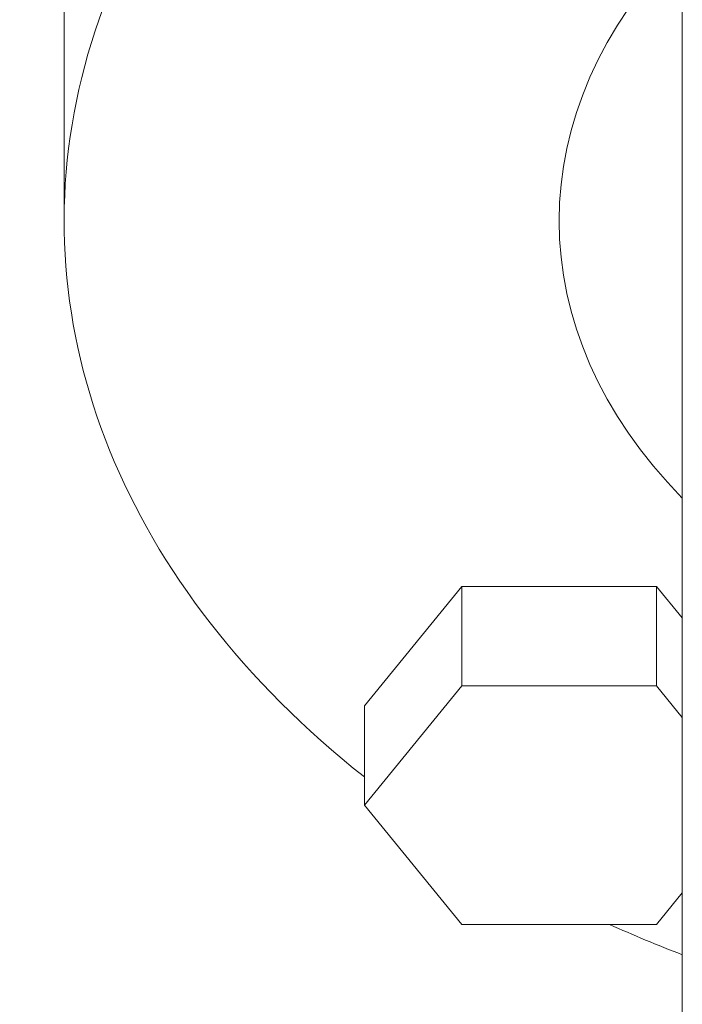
# Model space of a CAD drawing. Header units: inches. Extents: x 1 to 669, y 0 to 417.
# Tile 221 of 256: x 320.59 to 321.99, y 272.21 to 274.28. Entities that reach past the tile are written whole.
import ezdxf

# ---------------------------------------------------------------- set-up
doc = ezdxf.new("R2010")
doc.units = ezdxf.units.IN
doc.header["$LTSCALE"] = 12
doc.header["$MEASUREMENT"] = 0
doc.layers.get('0').update_dxf_attribs({"linetype": 'CONTINUOUS'})
doc.layers.add('X', color=1, linetype='CONTINUOUS')

# ---------------------------------------------------------------- blocks, each defined once
blk = doc.blocks.new('GASTRAIN RIGHT')
at = {"layer": 'X', "lineweight": 0}
for p, q in [((301.4083, 289.469), (301.4083, 284.6341)), ((300.1041, 286.5172), (300.1041, 286.9367)), ((300.7375, 285.4938), (300.943, 285.7455)), ((300.943, 285.7455), (301.354, 285.7455)), ((300.943, 285.7455), (300.943, 285.5358)), ((301.354, 285.7455), (301.354, 285.5358)), ((301.354, 285.7455), (301.4083, 285.679)), ((300.7375, 285.2841), (300.943, 285.5358)), ((300.943, 285.5358), (301.354, 285.5358)), ((301.354, 285.5358), (301.4083, 285.4693)), ((300.7375, 285.4938), (300.7375, 285.2841)), ((300.943, 285.0324), (300.7375, 285.2841)), ((301.4083, 285.0988), (301.354, 285.0324)), ((301.354, 285.0324), (300.943, 285.0324))]:
    blk.add_line(p, q, dxfattribs=at)
blk.add_ellipse((302.5958, 286.9367), major_axis=(-2.4917, 0), ratio=0.707107, start_param=-0.996472, end_param=0, dxfattribs=at)
at = {"layer": 'X', "lineweight": 0, "extrusion": (-2.51652e-16, 2.00682e-17, -1)}
blk.add_ellipse((302.5958, 286.5172), major_axis=(-2.4917, 0), ratio=0.707107, start_param=-0.729069, end_param=1.074033, dxfattribs=at)
at = {"layer": 'X', "lineweight": 0, "extrusion": (-2.13586e-16, 5.3999e-17, -1)}
blk.add_ellipse((302.5958, 286.5172), major_axis=(-1.4473, 0), ratio=0.707107, start_param=-0.608496, end_param=0.608496, dxfattribs=at)
at = {"layer": 'X', "lineweight": 0, "extrusion": (-1.99155e-16, 9.33032e-18, -1)}
blk.add_ellipse((302.5958, 286.5172), major_axis=(-2.4917, 0), ratio=0.707107, start_param=-1.074033, end_param=-1.002358, dxfattribs=at)

msp = doc.modelspace()

# ---------------------------------------------------------------- block references
msp.add_blockref('GASTRAIN RIGHT', (20.58257, -12.65837))

doc.saveas('drawing.dxf')
